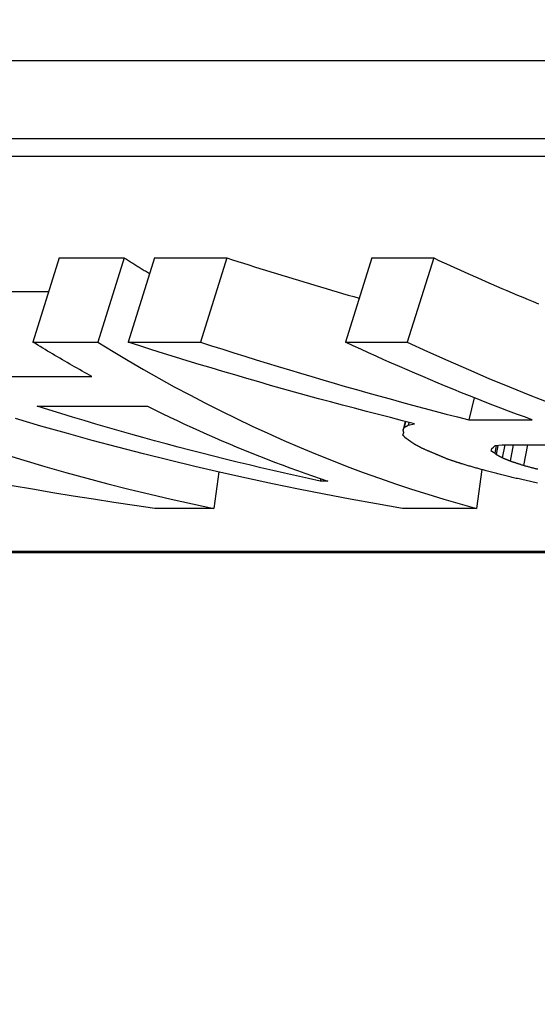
# Model space of a CAD drawing. Header units: millimetres. Extents: x -60 to 3536, y 30 to 464.
# Tile 12 of 22: x 185.19 to 188.07, y 410.38 to 415.84. Entities that reach past the tile are written whole.
import ezdxf

# ---------------------------------------------------------------- set-up
doc = ezdxf.new("R2010")
doc.units = ezdxf.units.MM
doc.layers.add('DETAIL', color=2, linetype='Continuous')

msp = doc.modelspace()

# ---------------------------------------------------------------- linework, layer by layer
at = {"layer": 'DETAIL'}
for p, q in [((176.8588, 415.6116), (188.9047, 415.6116)), ((188.7029, 415.1766), (176.6569, 415.1766)), ((176.9053, 415.0813), (188.7422, 415.0813)), ((185.4126, 414.5165), (185.2661, 414.0496)), ((185.4126, 414.5165), (185.773, 414.5165)), ((185.773, 414.5165), (185.6264, 414.0496)), ((185.9404, 414.5165), (185.7939, 414.0496)), ((185.9404, 414.5165), (186.3426, 414.5165)), ((186.3426, 414.5165), (186.1961, 414.0496)), ((187.1467, 414.5165), (187.0002, 414.0496)), ((187.1467, 414.5165), (187.4902, 414.5165)), ((187.4902, 414.5165), (187.3437, 414.0496)), ((184.9237, 414.3311), (185.3545, 414.3311)), ((185.2661, 414.0496), (185.6264, 414.0496)), ((185.7939, 414.0496), (186.1961, 414.0496)), ((187.0002, 414.0496), (187.3437, 414.0496)), ((184.7893, 413.8589), (185.5937, 413.8589)), ((187.7152, 413.7411), (187.6852, 413.6187)), ((185.2905, 413.6937), (185.902, 413.6937)), ((187.3309, 413.6106), (187.3199, 413.5637)), ((187.3339, 413.6099), (187.3259, 413.5764)), ((187.3531, 413.6051), (187.3492, 413.5889)), ((187.3492, 413.5889), (187.3839, 413.5974)), ((187.6852, 413.6187), (188.037, 413.6187)), ((187.3233, 413.5531), (187.3191, 413.535)), ((187.3191, 413.535), (187.3251, 413.5474)), ((187.3199, 413.5637), (187.3259, 413.5764)), ((187.8099, 413.4451), (187.811, 413.4526)), ((187.811, 413.4526), (187.8125, 413.4603)), ((187.8125, 413.4603), (187.8224, 413.4678)), ((187.8224, 413.4678), (187.8321, 413.4756)), ((187.8376, 413.4762), (187.8287, 413.4338)), ((187.8362, 413.4263), (187.8287, 413.4338)), ((187.8321, 413.4756), (187.8701, 413.4796)), ((187.8468, 413.4771), (187.8362, 413.4263)), ((187.8701, 413.4796), (188.4398, 413.4796)), ((187.8851, 413.4796), (187.8705, 413.4079)), ((187.9318, 413.4796), (187.9137, 413.3899)), ((188.0114, 413.4796), (187.9889, 413.365)), ((186.2972, 413.3296), (186.2692, 413.1274)), ((187.7569, 413.3426), (187.727, 413.1274)), ((186.8629, 413.2916), (186.8605, 413.2782)), ((186.9024, 413.2782), (186.8605, 413.2782)), ((186.2692, 413.1274), (185.9424, 413.1274)), ((187.727, 413.1274), (187.3165, 413.1274)), ((194.8608, 412.8893), (183.3952, 412.8893)), ((183.4467, 412.8834), (194.8865, 412.8834))]:
    msp.add_line(p, q, dxfattribs=at)
at = {"layer": 'DETAIL', "flags": 128}
for points in [[(185.773, 414.5165), (185.7788, 414.5128), (185.7846, 414.5092), (185.7905, 414.5055), (185.7963, 414.5019), (185.8021, 414.4983), (185.808, 414.4946), (185.8138, 414.491), (185.8197, 414.4874), (185.8255, 414.4838), (185.8314, 414.4802), (185.8372, 414.4766), (185.8431, 414.473), (185.8489, 414.4694), (185.8548, 414.4658), (185.8606, 414.4623), (185.8665, 414.4587), (185.8723, 414.4551), (185.8782, 414.4516), (185.8841, 414.448), (185.8899, 414.4445), (185.8958, 414.4409), (185.9017, 414.4374), (185.9075, 414.4339), (185.9134, 414.4304)], [(186.3426, 414.5165), (186.3731, 414.5067), (186.4035, 414.497), (186.434, 414.4873), (186.4645, 414.4777), (186.495, 414.4681), (186.5255, 414.4585), (186.556, 414.449), (186.5865, 414.4395), (186.6171, 414.4301), (186.6476, 414.4207), (186.6782, 414.4113), (186.7088, 414.402), (186.7394, 414.3927), (186.77, 414.3835), (186.8006, 414.3743), (186.8312, 414.3652), (186.8619, 414.356), (186.8925, 414.347), (186.9232, 414.3379), (186.9539, 414.329), (186.9846, 414.32), (187.0153, 414.3111), (187.046, 414.3022), (187.0767, 414.2934)], [(187.4902, 414.5165), (187.5191, 414.5031), (187.548, 414.4897), (187.5769, 414.4765), (187.6059, 414.4633), (187.6348, 414.4502), (187.6638, 414.4371), (187.6928, 414.4242), (187.7219, 414.4113), (187.7509, 414.3985), (187.78, 414.3858), (187.8091, 414.3732), (187.8382, 414.3606), (187.8674, 414.3481), (187.8965, 414.3357), (187.9257, 414.3234), (187.955, 414.3111), (187.9842, 414.2989), (188.0135, 414.2868), (188.0427, 414.2748), (188.072, 414.2629)], [(185.5937, 413.8589), (185.5799, 413.8665), (185.5662, 413.8741), (185.5524, 413.8818), (185.5387, 413.8895), (185.525, 413.8972), (185.5113, 413.905), (185.4976, 413.9128), (185.4839, 413.9206), (185.4702, 413.9284), (185.4566, 413.9363), (185.4429, 413.9442), (185.4293, 413.9522), (185.4156, 413.9601), (185.402, 413.9681), (185.3884, 413.9761), (185.3747, 413.9842), (185.3611, 413.9923), (185.3475, 414.0004), (185.3339, 414.0085), (185.3203, 414.0166), (185.3068, 414.0248), (185.2932, 414.0331), (185.2796, 414.0413), (185.2661, 414.0496)], [(185.6264, 414.0496), (185.7106, 413.9979), (185.7952, 413.9474), (185.8801, 413.8981), (185.9653, 413.8498), (186.0508, 413.8027), (186.1367, 413.7567), (186.2229, 413.7119), (186.3093, 413.6682), (186.3961, 413.6257), (186.4831, 413.5843), (186.5704, 413.5441), (186.658, 413.505), (186.7458, 413.4671), (186.8339, 413.4304), (186.9223, 413.3948), (187.0108, 413.3604), (187.0996, 413.3272), (187.1887, 413.2951), (187.2779, 413.2642), (187.3673, 413.2345), (187.457, 413.2059), (187.5468, 413.1786), (187.6368, 413.1524), (187.727, 413.1274)], [(187.3839, 413.5974), (187.3171, 413.6141), (187.2503, 413.631), (187.1836, 413.6481), (187.1169, 413.6653), (187.0502, 413.6828), (186.9837, 413.7004), (186.9171, 413.7182), (186.8506, 413.7362), (186.7842, 413.7544), (186.7178, 413.7728), (186.6515, 413.7914), (186.5852, 413.8101), (186.519, 413.8291), (186.4528, 413.8482), (186.3866, 413.8675), (186.3206, 413.887), (186.2545, 413.9067), (186.1886, 413.9265), (186.1227, 413.9466), (186.0568, 413.9668), (185.991, 413.9872), (185.9252, 414.0078), (185.8595, 414.0286), (185.7939, 414.0496)], [(186.1961, 414.0496), (186.2576, 414.0297), (186.3191, 414.01), (186.3807, 413.9905), (186.4424, 413.9711), (186.5041, 413.9519), (186.5658, 413.9329), (186.6276, 413.9141), (186.6895, 413.8954), (186.7514, 413.8768), (186.8133, 413.8584), (186.8753, 413.8402), (186.9373, 413.8222), (186.9994, 413.8043), (187.0615, 413.7866), (187.1237, 413.7691), (187.1859, 413.7517), (187.2482, 413.7345), (187.3105, 413.7175), (187.3728, 413.7006), (187.4352, 413.6839), (187.4977, 413.6674), (187.5601, 413.651), (187.6227, 413.6348), (187.6852, 413.6187)], [(188.037, 413.6187), (187.9933, 413.6348), (187.9496, 413.651), (187.906, 413.6674), (187.8624, 413.6839), (187.8188, 413.7006), (187.7753, 413.7175), (187.7319, 413.7345), (187.6884, 413.7517), (187.6451, 413.7691), (187.6018, 413.7866), (187.5585, 413.8043), (187.5152, 413.8222), (187.4721, 413.8402), (187.4289, 413.8584), (187.3858, 413.8768), (187.3428, 413.8954), (187.2998, 413.9141), (187.2568, 413.9329), (187.2139, 413.9519), (187.1711, 413.9711), (187.1283, 413.9905), (187.0855, 414.01), (187.0428, 414.0297), (187.0002, 414.0496)], [(187.3437, 414.0496), (187.4563, 413.9977), (187.5693, 413.947), (187.6826, 413.8974), (187.7963, 413.849), (187.9102, 413.8017), (188.0245, 413.7555), (188.1391, 413.7106)], [(186.8605, 413.2782), (186.7945, 413.2926), (186.7285, 413.3073), (186.6626, 413.3222), (186.5968, 413.3374), (186.5309, 413.3528), (186.4652, 413.3685), (186.3994, 413.3845), (186.3338, 413.4006), (186.2681, 413.4171), (186.2026, 413.4338), (186.1371, 413.4507), (186.0716, 413.4679), (186.0062, 413.4854), (185.9408, 413.5031), (185.8755, 413.521), (185.8103, 413.5392), (185.7451, 413.5576), (185.68, 413.5763), (185.6149, 413.5953), (185.5499, 413.6144), (185.4849, 413.6339), (185.4201, 413.6536), (185.3552, 413.6735), (185.2905, 413.6937)], [(185.902, 413.6937), (185.943, 413.6735), (185.9841, 413.6536), (186.0253, 413.6339), (186.0665, 413.6144), (186.1078, 413.5953), (186.1491, 413.5763), (186.1905, 413.5576), (186.2319, 413.5392), (186.2734, 413.521), (186.315, 413.5031), (186.3566, 413.4854), (186.3983, 413.4679), (186.44, 413.4507), (186.4818, 413.4338), (186.5236, 413.4171), (186.5655, 413.4006), (186.6075, 413.3845), (186.6494, 413.3685), (186.6915, 413.3528), (186.7336, 413.3374), (186.7757, 413.3222), (186.8179, 413.3073), (186.8601, 413.2926), (186.9024, 413.2782)], [(187.3165, 413.1274), (187.1719, 413.1524), (187.0274, 413.1786), (186.8832, 413.2059), (186.7391, 413.2345), (186.5952, 413.2642), (186.4515, 413.2951), (186.308, 413.3272), (186.1648, 413.3604), (186.0218, 413.3948), (185.879, 413.4304), (185.7364, 413.4671), (185.5941, 413.505), (185.4521, 413.5441), (185.3104, 413.5843), (185.1689, 413.6257)], [(187.3251, 413.5474), (187.3249, 413.5481), (187.3247, 413.5487), (187.3244, 413.5494), (187.3242, 413.5501), (187.324, 413.5508), (187.3238, 413.5515), (187.3236, 413.5521), (187.3233, 413.5528), (187.3231, 413.5535), (187.3229, 413.5542), (187.3227, 413.5549), (187.3225, 413.5555), (187.3223, 413.5562), (187.3221, 413.5569), (187.3218, 413.5576), (187.3216, 413.5583), (187.3214, 413.559), (187.3212, 413.5596), (187.321, 413.5603), (187.3208, 413.561), (187.3205, 413.5617), (187.3203, 413.5624), (187.3201, 413.5631), (187.3199, 413.5637)], [(187.3259, 413.5764), (187.3269, 413.5769), (187.3279, 413.5774), (187.3288, 413.5779), (187.3298, 413.5784), (187.3308, 413.579), (187.3317, 413.5795), (187.3327, 413.58), (187.3337, 413.5805), (187.3347, 413.5811), (187.3356, 413.5816), (187.3366, 413.5821), (187.3376, 413.5826), (187.3385, 413.5831), (187.3395, 413.5837), (187.3405, 413.5842), (187.3415, 413.5847), (187.3424, 413.5852), (187.3434, 413.5858), (187.3444, 413.5863), (187.3453, 413.5868), (187.3463, 413.5873), (187.3473, 413.5879), (187.3483, 413.5884), (187.3492, 413.5889)], [(187.3326, 413.519), (187.3321, 413.5197), (187.3315, 413.5203), (187.3309, 413.521), (187.3304, 413.5217), (187.3298, 413.5223), (187.3293, 413.523), (187.3287, 413.5237), (187.3281, 413.5243), (187.3276, 413.525), (187.327, 413.5257), (187.3264, 413.5263), (187.3259, 413.527), (187.3253, 413.5277), (187.3248, 413.5283), (187.3242, 413.529), (187.3236, 413.5297), (187.3231, 413.5303), (187.3225, 413.531), (187.3219, 413.5317), (187.3214, 413.5323), (187.3208, 413.533), (187.3203, 413.5337), (187.3197, 413.5344), (187.3191, 413.535)], [(187.3552, 413.503), (187.3543, 413.5037), (187.3534, 413.5043), (187.3524, 413.505), (187.3515, 413.5057), (187.3505, 413.5063), (187.3496, 413.507), (187.3486, 413.5077), (187.3477, 413.5083), (187.3468, 413.509), (187.3458, 413.5097), (187.3449, 413.5103), (187.3439, 413.511), (187.343, 413.5117), (187.3421, 413.5123), (187.3411, 413.513), (187.3402, 413.5137), (187.3392, 413.5143), (187.3383, 413.515), (187.3373, 413.5157), (187.3364, 413.5163), (187.3355, 413.517), (187.3345, 413.5177), (187.3336, 413.5183), (187.3326, 413.519)], [(187.3771, 413.4874), (187.3762, 413.488), (187.3753, 413.4887), (187.3744, 413.4893), (187.3734, 413.49), (187.3725, 413.4906), (187.3716, 413.4913), (187.3707, 413.4919), (187.3698, 413.4926), (187.3689, 413.4932), (187.368, 413.4939), (187.3671, 413.4945), (187.3662, 413.4952), (187.3652, 413.4958), (187.3643, 413.4965), (187.3634, 413.4971), (187.3625, 413.4978), (187.3616, 413.4984), (187.3607, 413.4991), (187.3598, 413.4997), (187.3589, 413.5004), (187.358, 413.501), (187.3571, 413.5017), (187.3562, 413.5024), (187.3552, 413.503)], [(187.4271, 413.4603), (187.425, 413.4614), (187.423, 413.4625), (187.4209, 413.4636), (187.4188, 413.4648), (187.4167, 413.4659), (187.4146, 413.467), (187.4125, 413.4681), (187.4104, 413.4693), (187.4083, 413.4704), (187.4063, 413.4715), (187.4042, 413.4726), (187.4021, 413.4738), (187.4, 413.4749), (187.3979, 413.476), (187.3958, 413.4772), (187.3937, 413.4783), (187.3917, 413.4794), (187.3896, 413.4806), (187.3875, 413.4817), (187.3854, 413.4828), (187.3833, 413.484), (187.3813, 413.4851), (187.3792, 413.4862), (187.3771, 413.4874)], [(187.4977, 413.43), (187.4948, 413.4312), (187.4919, 413.4325), (187.4889, 413.4337), (187.486, 413.435), (187.483, 413.4362), (187.4801, 413.4375), (187.4771, 413.4388), (187.4742, 413.44), (187.4712, 413.4413), (187.4683, 413.4425), (187.4654, 413.4438), (187.4624, 413.4451), (187.4595, 413.4463), (187.4565, 413.4476), (187.4536, 413.4488), (187.4506, 413.4501), (187.4477, 413.4514), (187.4448, 413.4526), (187.4418, 413.4539), (187.4389, 413.4552), (187.4359, 413.4565), (187.433, 413.4577), (187.4301, 413.459), (187.4271, 413.4603)], [(187.8287, 413.4338), (187.8279, 413.4343), (187.8272, 413.4348), (187.8264, 413.4352), (187.8256, 413.4357), (187.8248, 413.4361), (187.824, 413.4366), (187.8232, 413.4371), (187.8224, 413.4376), (187.8217, 413.438), (187.8209, 413.4385), (187.8201, 413.439), (187.8193, 413.4394), (187.8185, 413.4399), (187.8177, 413.4404), (187.817, 413.4408), (187.8162, 413.4413), (187.8154, 413.4418), (187.8146, 413.4422), (187.8138, 413.4427), (187.813, 413.4432), (187.8122, 413.4436), (187.8115, 413.4441), (187.8107, 413.4446), (187.8099, 413.4451)], [(185.1004, 413.4305), (185.2163, 413.3949), (185.3325, 413.3605), (185.4488, 413.3272), (185.5654, 413.2951), (185.6822, 413.2642), (185.7992, 413.2345), (185.9164, 413.206), (186.0338, 413.1786), (186.1514, 413.1524), (186.2692, 413.1274)], [(187.5677, 413.4006), (187.5648, 413.4019), (187.5619, 413.4031), (187.559, 413.4043), (187.5561, 413.4055), (187.5531, 413.4067), (187.5502, 413.4079), (187.5473, 413.4091), (187.5444, 413.4103), (187.5415, 413.4116), (187.5386, 413.4128), (187.5356, 413.414), (187.5327, 413.4152), (187.5298, 413.4165), (187.5269, 413.4177), (187.524, 413.4189), (187.5211, 413.4201), (187.5181, 413.4214), (187.5152, 413.4226), (187.5123, 413.4238), (187.5094, 413.4251), (187.5065, 413.4263), (187.5036, 413.4275), (187.5007, 413.4288), (187.4977, 413.43)], [(187.6432, 413.3756), (187.6401, 413.3766), (187.637, 413.3776), (187.6338, 413.3787), (187.6307, 413.3797), (187.6275, 413.3807), (187.6244, 413.3818), (187.6212, 413.3828), (187.6181, 413.3839), (187.6149, 413.3849), (187.6118, 413.3859), (187.6086, 413.387), (187.6055, 413.388), (187.6023, 413.3891), (187.5992, 413.3901), (187.596, 413.3912), (187.5929, 413.3922), (187.5897, 413.3933), (187.5866, 413.3943), (187.5835, 413.3954), (187.5803, 413.3964), (187.5772, 413.3975), (187.574, 413.3985), (187.5709, 413.3996), (187.5677, 413.4006)], [(187.8705, 413.4079), (187.869, 413.4087), (187.8676, 413.4095), (187.8662, 413.4102), (187.8647, 413.411), (187.8633, 413.4118), (187.8619, 413.4125), (187.8605, 413.4133), (187.859, 413.414), (187.8576, 413.4148), (187.8562, 413.4156), (187.8547, 413.4163), (187.8533, 413.4171), (187.8519, 413.4179), (187.8505, 413.4186), (187.849, 413.4194), (187.8476, 413.4202), (187.8462, 413.4209), (187.8448, 413.4217), (187.8433, 413.4225), (187.8419, 413.4233), (187.8405, 413.424), (187.839, 413.4248), (187.8376, 413.4256), (187.8362, 413.4263)], [(187.9137, 413.3899), (187.9119, 413.3906), (187.9101, 413.3914), (187.9083, 413.3921), (187.9065, 413.3929), (187.9047, 413.3936), (187.9029, 413.3944), (187.9011, 413.3951), (187.8993, 413.3959), (187.8975, 413.3966), (187.8957, 413.3974), (187.8939, 413.3981), (187.8921, 413.3989), (187.8903, 413.3996), (187.8885, 413.4004), (187.8867, 413.4011), (187.8849, 413.4019), (187.8831, 413.4026), (187.8813, 413.4034), (187.8795, 413.4042), (187.8777, 413.4049), (187.8759, 413.4057), (187.8741, 413.4064), (187.8723, 413.4072), (187.8705, 413.4079)], [(187.9889, 413.365), (187.9858, 413.3661), (187.9827, 413.3671), (187.9795, 413.3681), (187.9764, 413.3691), (187.9733, 413.3702), (187.9701, 413.3712), (187.967, 413.3722), (187.9638, 413.3732), (187.9607, 413.3743), (187.9576, 413.3753), (187.9544, 413.3763), (187.9513, 413.3774), (187.9482, 413.3784), (187.945, 413.3794), (187.9419, 413.3805), (187.9388, 413.3815), (187.9356, 413.3826), (187.9325, 413.3836), (187.9294, 413.3846), (187.9262, 413.3857), (187.9231, 413.3867), (187.92, 413.3878), (187.9168, 413.3888), (187.9137, 413.3899)], [(187.7748, 413.3375), (187.7693, 413.339), (187.7638, 413.3406), (187.7583, 413.3421), (187.7528, 413.3437), (187.7473, 413.3453), (187.7419, 413.3468), (187.7364, 413.3484), (187.7309, 413.35), (187.7254, 413.3516), (187.7199, 413.3532), (187.7145, 413.3547), (187.709, 413.3563), (187.7035, 413.3579), (187.698, 413.3595), (187.6925, 413.3611), (187.6871, 413.3627), (187.6816, 413.3643), (187.6761, 413.3659), (187.6706, 413.3675), (187.6652, 413.3691), (187.6597, 413.3707), (187.6542, 413.3723), (187.6487, 413.3739), (187.6432, 413.3756)], [(187.948, 413.2942), (187.9408, 413.296), (187.9335, 413.2977), (187.9263, 413.2995), (187.9191, 413.3013), (187.9119, 413.303), (187.9047, 413.3048), (187.8974, 413.3066), (187.8902, 413.3084), (187.883, 413.3102), (187.8758, 413.312), (187.8686, 413.3138), (187.8613, 413.3156), (187.8541, 413.3174), (187.8469, 413.3192), (187.8397, 413.321), (187.8325, 413.3228), (187.8253, 413.3246), (187.818, 413.3264), (187.8108, 413.3283), (187.8036, 413.3301), (187.7964, 413.3319), (187.7892, 413.3338), (187.782, 413.3356), (187.7748, 413.3375)], [(188.0671, 413.3443), (188.0628, 413.3454), (188.0585, 413.3466), (188.0541, 413.3477), (188.0498, 413.3489), (188.0454, 413.35), (188.0411, 413.3511), (188.0367, 413.3523), (188.0324, 413.3534), (188.028, 413.3546), (188.0237, 413.3558), (188.0193, 413.3569), (188.015, 413.3581), (188.0107, 413.3592), (188.0063, 413.3604), (188.002, 413.3615), (187.9976, 413.3627), (187.9933, 413.3639), (187.9889, 413.365)], [(188.0665, 413.2683), (188.0586, 413.27), (188.0507, 413.2717), (188.0428, 413.2734), (188.0349, 413.2751), (188.027, 413.2769), (188.0191, 413.2786), (188.0112, 413.2803), (188.0033, 413.282), (187.9954, 413.2838), (187.9875, 413.2855), (187.9796, 413.2872), (187.9717, 413.289), (187.9638, 413.2907), (187.9559, 413.2925), (187.948, 413.2942)], [(185.9424, 413.1274), (185.829, 413.1438), (185.7156, 413.1607), (185.6024, 413.1781), (185.4892, 413.1961), (185.376, 413.2145), (185.263, 413.2335), (185.15, 413.253)]]:
    msp.add_lwpolyline(points, dxfattribs=at)
at = {"layer": 'DETAIL'}
for centre, start_param, end_param in [((201.319, 430.5781), 5.30142, 9.797598), ((197.5907, 430.5781), 0, 3.141593)]:
    msp.add_ellipse(centre, major_axis=(0, 18), ratio=0.819152, start_param=start_param, end_param=end_param, dxfattribs=at)

doc.saveas('drawing.dxf')
